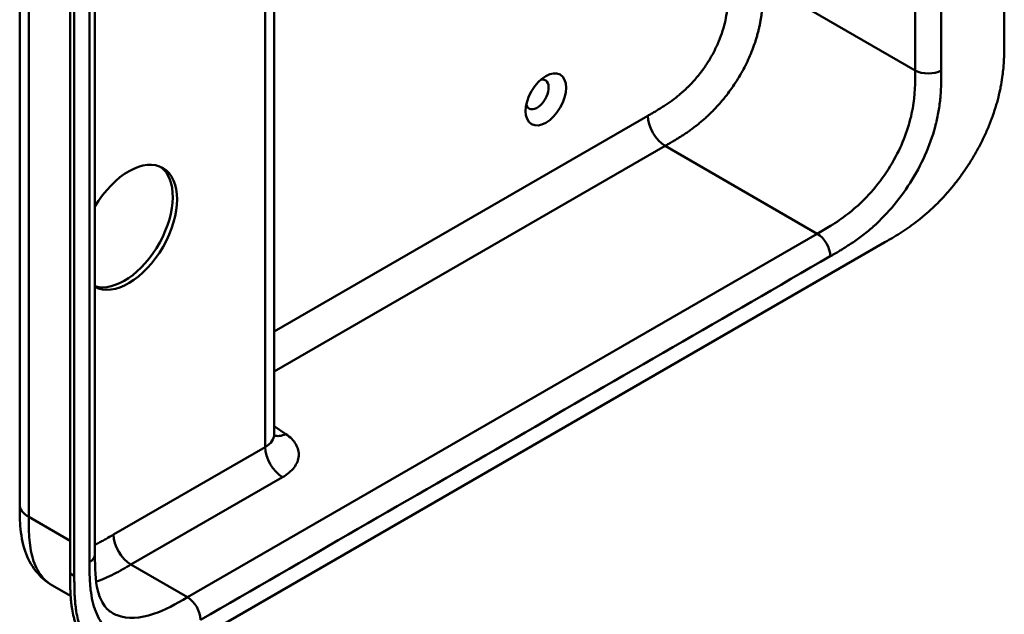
# Model space of a CAD drawing. Header units: millimetres. Extents: x 20 to 833, y 20 to 574.
# Tile 6 of 14: x 363 to 427, y 83 to 122. Entities that reach past the tile are written whole.
import ezdxf

# ---------------------------------------------------------------- set-up
doc = ezdxf.new("R2010")
doc.units = ezdxf.units.MM
doc.header["$LTSCALE"] = 2
doc.layers.add('Sichtbare Kanten(DIN)', color=7, linetype='Continuous', lineweight=50)
doc.layers.add('Sichtbare tangentiale Kanten(DIN)', color=7, linetype='Continuous', lineweight=50)

msp = doc.modelspace()

# ---------------------------------------------------------------- linework, layer by layer
at = {"layer": 'Sichtbare Kanten(DIN)'}
for p, q in [((426.83, 183.003), (426.83, 120.482)), ((367.643, 148.792), (367.643, 86.924)), ((366.027, 85.694), (366.027, 148.215)), ((366.302, 148.057), (366.302, 85.536)), ((379.312, 126.555), (379.312, 94.739)), ((374.232, 81.367), (419.058, 107.247)), ((362.746, 90.19), (362.746, 90.19)), ((367.643, 86.924), (367.643, 86.924)), ((366.062, 84.226), (364.881, 84.908))]:
    msp.add_line(p, q, dxfattribs=at)
msp.add_ellipse((396.99, 116.551), major_axis=(0.93, 1.611), ratio=0.57735, dxfattribs=at)
for centre, major_axis, start_param, end_param in [((396.425, 116.878), (-0.53, -0.918), 5.82728, 9.880683), ((369.837, 108.223), (2.23, 3.862), 3.157559, 7.838015), ((369.554, 108.386), (-2.23, -3.862), 0.134324, 3.078132)]:
    msp.add_ellipse(centre, major_axis=major_axis, ratio=0.57735, start_param=start_param, end_param=end_param, dxfattribs=at)
for points, knots in [([(362.746, 90.19), (362.746, 101.076), (362.746, 111.963), (362.746, 132.586), (362.746, 142.322), (362.746, 152.058)], [0, 0, 0, 0, 10, 10, 18.94314, 18.94314, 18.94314, 18.94314]), ([(419.058, 107.247), (419.174, 107.314), (419.46, 107.481), (419.836, 107.708), (420.268, 107.984), (420.615, 108.22), (421.051, 108.537), (421.399, 108.81), (421.833, 109.177), (422.176, 109.49), (422.6, 109.907), (422.934, 110.26), (423.34, 110.724), (423.656, 111.113), (424.037, 111.619), (424.33, 112.037), (424.677, 112.575), (424.94, 113.015), (425.246, 113.574), (425.474, 114.028), (425.734, 114.597), (425.922, 115.054), (426.131, 115.623), (426.277, 116.075), (426.433, 116.634), (426.537, 117.074), (426.642, 117.613), (426.706, 118.036), (426.765, 118.551), (426.797, 118.953), (426.82, 119.444), (426.83, 119.923), (426.83, 120.296), (426.83, 120.482)], [0.0130421, 0.0130421, 0.0130421, 0.0130421, 0.0416672, 0.0833338, 0.1041671, 0.1458338, 0.1666671, 0.2083337, 0.2291671, 0.2708337, 0.291667, 0.3333337, 0.354167, 0.3958336, 0.416667, 0.4583336, 0.4791669, 0.5208336, 0.5416669, 0.5833336, 0.6041669, 0.6458335, 0.6666668, 0.7083335, 0.7291668, 0.7708335, 0.7916668, 0.8333334, 0.8541667, 0.8958334, 0.9166667, 0.9583334, 0.9999958, 0.9999958, 0.9999958, 0.9999958]), ([(379.312, 94.739), (379.312, 94.666), (379.337, 94.603), (379.341, 94.597), (379.341, 94.597), (379.341, 94.597)], [0, 0, 0, 0, 0.2297393, 0.2297393, 0.2417181, 0.2417181, 0.2417181, 0.2417181]), ([(364.881, 84.908), (364.457, 85.153), (364.079, 85.485), (363.483, 86.251), (363.257, 86.688), (362.919, 87.672), (362.826, 88.232), (362.747, 89.26), (362.746, 89.735), (362.746, 90.19)], [0, 0, 0, 0, 0.43777, 0.43777, 0.869336, 0.869336, 1.36639, 1.36639, 1.78514, 1.78514, 1.78514, 1.78514]), ([(367.643, 86.924), (367.643, 86.061), (367.669, 85.221), (367.904, 84.275), (368.007, 84.012), (368.306, 83.477), (368.519, 83.269), (368.759, 83.13)], [0, 0, 0, 0, 0.793105, 0.793105, 1.173513, 1.173513, 1.750739, 1.750739, 1.750739, 1.750739]), ([(367.936, 80.407), (367.875, 80.442), (367.693, 80.556), (367.466, 80.734), (367.201, 80.989), (367.008, 81.219), (366.79, 81.536), (366.635, 81.814), (366.468, 82.189), (366.355, 82.511), (366.24, 82.935), (366.168, 83.291), (366.108, 83.706), (366.079, 83.99), (366.058, 84.278), (366.047, 84.471), (366.038, 84.715), (366.033, 84.911), (366.029, 85.156), (366.027, 85.401), (366.027, 85.597), (366.027, 85.694)], [-0.4787048, -0.4787048, -0.4787048, -0.4787048, -0.4583375, -0.4166713, -0.3958382, -0.354172, -0.3333389, -0.2916727, -0.2708396, -0.2291735, -0.2083404, -0.1666742, -0.1458411, -0.1145915, -0.1041749, -0.0833418, -0.0729253, -0.0520922, -0.0416756, -0.0208425, -0.0000095, -0.0000095, -0.0000095, -0.0000095]), ([(366.302, 85.536), (366.302, 85.438), (366.302, 85.243), (366.303, 84.998), (366.307, 84.753), (366.312, 84.557), (366.322, 84.313), (366.332, 84.119), (366.354, 83.832), (366.382, 83.548), (366.442, 83.132), (366.514, 82.777), (366.629, 82.352), (366.742, 82.031), (366.91, 81.656), (367.064, 81.378), (367.282, 81.06), (367.476, 80.831), (367.74, 80.575), (367.969, 80.396), (368.274, 80.206), (368.534, 80.08), (368.875, 79.956), (369.161, 79.883), (369.533, 79.826), (369.841, 79.807), (370.238, 79.816), (370.563, 79.849), (370.978, 79.922), (371.315, 80.006), (371.699, 80.125), (371.957, 80.219), (372.216, 80.322), (372.388, 80.395), (372.604, 80.493), (372.777, 80.575), (372.993, 80.682), (373.165, 80.771), (373.423, 80.908), (373.766, 81.098), (374.063, 81.269), (374.232, 81.367)], [0.0000095, 0.0000095, 0.0000095, 0.0000095, 0.0208425, 0.0416756, 0.0520922, 0.0729253, 0.0833418, 0.1041749, 0.1145915, 0.1458411, 0.1666742, 0.2083404, 0.2291735, 0.2708396, 0.2916727, 0.3333389, 0.354172, 0.3958382, 0.4166713, 0.4583375, 0.4791706, 0.5208368, 0.5416698, 0.583336, 0.6041691, 0.6458353, 0.6666684, 0.7083346, 0.7291677, 0.7708339, 0.7916669, 0.8229166, 0.8333331, 0.8541662, 0.8645828, 0.8854159, 0.8958324, 0.9166655, 0.927082, 0.9583317, 0.9999979, 0.9999979, 0.9999979, 0.9999979])]:
    msp.add_open_spline(points, degree=3, knots=knots, dxfattribs=at)
at = {"layer": 'Sichtbare tangentiale Kanten(DIN)'}
for p, q in [((421.032, 180.309), (421.032, 118.441)), ((378.726, 93.922), (378.726, 126.216)), ((411.132, 124.156), (421.032, 118.441)), ((379.312, 101.446), (403.632, 115.487)), ((379.312, 98.833), (404.758, 113.524)), ((404.758, 113.524), (404.763, 113.527)), ((404.758, 113.524), (414.657, 107.809)), ((414.657, 107.809), (373.667, 84.143)), ((380.069, 94.768), (379.312, 95.29)), ((368.858, 88.225), (378.726, 93.922)), ((369.989, 86.266), (379.857, 91.963)), ((363.332, 89.373), (366.027, 87.817)), ((373.667, 84.143), (369.99, 86.266)), ((366.302, 85.536), (366.027, 85.694))]:
    msp.add_line(p, q, dxfattribs=at)
for points, degree in [([(422.729, 118.441), (422.729, 139.063), (422.729, 159.686), (422.729, 180.309)], 3), ([(363.332, 151.241), (363.332, 120.307), (363.332, 89.373)], 2), ([(367.292, 148.302), (367.292, 127.679), (367.292, 107.057), (367.292, 86.434)], 3), ([(404.763, 113.527), (406.867, 114.742), (408.894, 115.916), (411.132, 119.652), (411.132, 121.862), (411.132, 124.156)], 5), ([(422.729, 118.441), (422.26, 118.17), (421.5, 118.17), (421.032, 118.441)], 3), ([(403.632, 115.487), (403.632, 114.766), (404.139, 113.888), (404.763, 113.527)], 3), ([(414.657, 107.809), (415.126, 107.538), (415.505, 106.88), (415.506, 106.339)], 3), ([(374.515, 82.673), (388.179, 90.562), (401.842, 98.45), (415.506, 106.339)], 3), ([(378.726, 93.922), (379.115, 94.147), (379.312, 94.442), (379.312, 94.739)], 3), ([(380.069, 94.768), (379.786, 94.631), (379.525, 94.607), (379.317, 94.679)], 3), ([(379.857, 91.963), (379.232, 92.323), (378.726, 93.201), (378.726, 93.922)], 3), ([(363.332, 89.373), (362.941, 89.599), (362.746, 89.894), (362.746, 90.19)], 3), ([(368.858, 88.225), (368.858, 87.504), (369.364, 86.626), (369.989, 86.265)], 3), ([(367.643, 86.924), (367.643, 86.746), (367.526, 86.569), (367.292, 86.434)], 3), ([(373.667, 84.143), (374.135, 83.872), (374.515, 83.214), (374.515, 82.673)], 3)]:
    msp.add_open_spline(points, degree=degree, dxfattribs=at)
for points, knots in [([(403.632, 115.487), (403.698, 115.525), (403.764, 115.563), (403.831, 115.602), (403.852, 115.614), (403.873, 115.627), (403.895, 115.639), (403.916, 115.651), (403.937, 115.664), (403.959, 115.676), (404.001, 115.701), (404.044, 115.726), (404.086, 115.751), (404.108, 115.764), (404.129, 115.777), (404.15, 115.789), (404.193, 115.815), (404.236, 115.841), (404.279, 115.867), (404.301, 115.88), (404.322, 115.893), (404.344, 115.906), (404.45, 115.97), (404.558, 116.038), (404.666, 116.108), (404.669, 116.109), (404.671, 116.111), (404.673, 116.112), (404.847, 116.225), (405.013, 116.338), (405.181, 116.459), (405.183, 116.461), (405.186, 116.463), (405.189, 116.465), (405.358, 116.588), (405.525, 116.718), (405.692, 116.858), (405.693, 116.859), (405.695, 116.86), (405.696, 116.861), (405.866, 117.003), (406.034, 117.155), (406.198, 117.314), (406.199, 117.315), (406.2, 117.316), (406.201, 117.317), (406.366, 117.479), (406.53, 117.651), (406.688, 117.832), (406.846, 118.012), (407, 118.202), (407.146, 118.4), (407.293, 118.597), (407.434, 118.803), (407.565, 119.013), (407.698, 119.225), (407.824, 119.445), (407.938, 119.667), (408.052, 119.888), (408.157, 120.114), (408.251, 120.341), (408.343, 120.566), (408.426, 120.794), (408.496, 121.019), (408.566, 121.241), (408.625, 121.466), (408.673, 121.685), (408.673, 121.687), (408.674, 121.688), (408.674, 121.69), (408.721, 121.906), (408.757, 122.118), (408.785, 122.328), (408.785, 122.331), (408.785, 122.334), (408.786, 122.337), (408.813, 122.545), (408.832, 122.748), (408.844, 122.956), (408.845, 122.959), (408.845, 122.962), (408.845, 122.964), (408.851, 123.067), (408.856, 123.166), (408.859, 123.266), (408.863, 123.369), (408.865, 123.471), (408.867, 123.572), (408.87, 123.769), (408.87, 123.963), (408.87, 124.156)], [0, 0, 0, 0, 0.070218, 0.070218, 0.070218, 0.092832, 0.092832, 0.092832, 0.115446, 0.115446, 0.115446, 0.160675, 0.160675, 0.160675, 0.183289, 0.183289, 0.183289, 0.228941, 0.228941, 0.228941, 0.251767, 0.251767, 0.251767, 0.363762, 0.363762, 0.363762, 0.365897, 0.365897, 0.365897, 0.545781, 0.545781, 0.545781, 0.548566, 0.548566, 0.548566, 0.730533, 0.730533, 0.730533, 0.732167, 0.732167, 0.732167, 0.917085, 0.917085, 0.917085, 0.918159, 0.918159, 0.918159, 1.105341, 1.105341, 1.105341, 1.292583, 1.292583, 1.292583, 1.479843, 1.479843, 1.479843, 1.668316, 1.668316, 1.668316, 1.856049, 1.856049, 1.856049, 2.04267, 2.04267, 2.04267, 2.22752, 2.22752, 2.22752, 2.228844, 2.228844, 2.228844, 2.410408, 2.410408, 2.410408, 2.413125, 2.413125, 2.413125, 2.593238, 2.593238, 2.593238, 2.595429, 2.595429, 2.595429, 2.684558, 2.684558, 2.684558, 2.776286, 2.776286, 2.776286, 2.954074, 2.954074, 2.954074, 2.954074]), ([(421.032, 118.441), (421.032, 117.649), (421.018, 116.838), (420.87, 115.987), (420.703, 115.027), (420.369, 114.008), (419.867, 113.02), (419.304, 111.912), (418.543, 110.869), (417.703, 110.028), (417.012, 109.336), (416.272, 108.786), (415.52, 108.319), (415.233, 108.142), (414.945, 107.975), (414.657, 107.809)], [-3.587895, -3.587895, -3.587895, -3.587895, -2.845409, -2.845409, -2.845409, -2.006875, -2.006875, -2.006875, -1.066961, -1.066961, -1.066961, -0.294358, -0.294358, -0.294358, 0, 0, 0, 0]), ([(415.506, 106.339), (415.566, 106.374), (415.627, 106.409), (415.688, 106.445), (415.745, 106.478), (415.802, 106.511), (415.859, 106.544), (415.888, 106.561), (415.916, 106.578), (415.945, 106.594), (416.029, 106.644), (416.112, 106.693), (416.202, 106.747), (416.204, 106.749), (416.206, 106.75), (416.208, 106.751), (416.459, 106.903), (416.685, 107.046), (416.913, 107.199), (416.917, 107.202), (416.921, 107.205), (416.925, 107.208), (417.158, 107.365), (417.392, 107.533), (417.625, 107.713), (417.627, 107.715), (417.629, 107.716), (417.632, 107.718), (417.865, 107.899), (418.098, 108.092), (418.327, 108.297), (418.329, 108.299), (418.33, 108.3), (418.332, 108.302), (418.794, 108.716), (419.245, 109.184), (419.662, 109.686), (420.082, 110.191), (420.482, 110.749), (420.835, 111.326), (421.188, 111.905), (421.506, 112.523), (421.765, 113.134), (422.022, 113.743), (422.233, 114.375), (422.384, 114.987), (422.384, 114.988), (422.385, 114.989), (422.385, 114.991), (422.46, 115.294), (422.521, 115.597), (422.569, 115.894), (422.569, 115.896), (422.57, 115.899), (422.57, 115.901), (422.618, 116.196), (422.653, 116.488), (422.677, 116.771), (422.677, 116.775), (422.677, 116.78), (422.678, 116.785), (422.701, 117.063), (422.715, 117.333), (422.722, 117.621), (422.722, 117.625), (422.722, 117.63), (422.722, 117.634), (422.729, 117.914), (422.729, 118.177), (422.729, 118.441)], [79.050735, 79.050735, 79.050735, 79.050735, 79.115326, 79.115326, 79.115326, 79.175852, 79.175852, 79.175852, 79.206115, 79.206115, 79.206115, 79.29477, 79.29477, 79.29477, 79.296904, 79.296904, 79.296904, 79.544256, 79.544256, 79.544256, 79.548758, 79.548758, 79.548758, 79.800076, 79.800076, 79.800076, 79.802526, 79.802526, 79.802526, 80.054962, 80.054962, 80.054962, 80.056924, 80.056924, 80.056924, 80.565665, 80.565665, 80.565665, 81.078223, 81.078223, 81.078223, 81.591387, 81.591387, 81.591387, 82.102645, 82.102645, 82.102645, 82.103787, 82.103787, 82.103787, 82.357518, 82.357518, 82.357518, 82.35964, 82.35964, 82.35964, 82.612159, 82.612159, 82.612159, 82.616454, 82.616454, 82.616454, 82.864896, 82.864896, 82.864896, 82.868708, 82.868708, 82.868708, 83.11068, 83.11068, 83.11068, 83.11068]), ([(379.857, 91.963), (380.172, 92.145), (380.429, 92.361), (380.607, 92.595), (380.785, 92.829), (380.889, 93.086), (380.908, 93.342), (380.928, 93.597), (380.863, 93.859), (380.721, 94.101), (380.579, 94.343), (380.356, 94.571), (380.069, 94.768)], [0, 0, 0, 0, 0.25, 0.25, 0.25, 0.5, 0.5, 0.5, 0.75, 0.75, 0.75, 1, 1, 1, 1]), ([(363.332, 89.373), (363.332, 89.168), (363.332, 88.957), (363.335, 88.747), (363.339, 88.513), (363.347, 88.282), (363.363, 88.058), (363.38, 87.813), (363.406, 87.577), (363.443, 87.35), (363.481, 87.114), (363.531, 86.886), (363.598, 86.666), (363.664, 86.446), (363.746, 86.236), (363.844, 86.043), (363.942, 85.848), (364.055, 85.669), (364.184, 85.51), (364.312, 85.35), (364.455, 85.209), (364.613, 85.088), (364.698, 85.022), (364.787, 84.962), (364.881, 84.909)], [0, 0, 0, 0, 0.200333, 0.200333, 0.200333, 0.423418, 0.423418, 0.423418, 0.666166, 0.666166, 0.666166, 0.918702, 0.918702, 0.918702, 1.172126, 1.172126, 1.172126, 1.426817, 1.426817, 1.426817, 1.680705, 1.680705, 1.680705, 1.818494, 1.818494, 1.818494, 1.818494]), ([(367.643, 87.561), (367.701, 87.59), (367.76, 87.619), (367.82, 87.649), (367.822, 87.65), (367.824, 87.652), (367.827, 87.653), (367.913, 87.697), (367.996, 87.741), (368.081, 87.787), (368.169, 87.834), (368.256, 87.882), (368.343, 87.931), (368.515, 88.027), (368.687, 88.126), (368.858, 88.225)], [2.5295232, 2.5295232, 2.5295232, 2.5295232, 2.5912707, 2.5912707, 2.5912707, 2.5934316, 2.5934316, 2.5934316, 2.6826872, 2.6826872, 2.6826872, 2.7744645, 2.7744645, 2.7744645, 2.9560325, 2.9560325, 2.9560325, 2.9560325]), ([(367.292, 86.434), (367.292, 86.395), (367.292, 86.356), (367.292, 86.284), (367.292, 86.252), (367.292, 86.186), (367.292, 86.154), (367.293, 85.958), (367.295, 85.796), (367.299, 85.635)], [60.4984537, 60.4984537, 60.4984537, 60.4984537, 60.5342773, 60.5342773, 60.5642722, 60.5642722, 60.5942671, 60.5942671, 60.7442414, 60.7442414, 60.7442414, 60.7442414]), ([(367.724, 85.158), (367.913, 85.22), (368.105, 85.294), (368.495, 85.461), (368.693, 85.555), (369.08, 85.753), (369.269, 85.856), (369.636, 86.061), (369.813, 86.164), (369.989, 86.265)], [2.8046412, 2.8046412, 2.8046412, 2.8046412, 3.0086633, 3.0086633, 3.2132608, 3.2132608, 3.4049969, 3.4049969, 3.584828, 3.584828, 3.584828, 3.584828]), ([(367.299, 85.635), (367.306, 85.343), (367.32, 85.088), (367.343, 84.837), (367.343, 84.833), (367.344, 84.829), (367.344, 84.824), (367.368, 84.57), (367.403, 84.318), (367.451, 84.078), (367.451, 84.076), (367.451, 84.074), (367.452, 84.072), (367.5, 83.831), (367.561, 83.599), (367.636, 83.381), (367.636, 83.38), (367.636, 83.379), (367.637, 83.378), (367.787, 82.941), (367.998, 82.552), (368.256, 82.24), (368.415, 82.048), (368.596, 81.879), (368.794, 81.738)], [60.744241, 60.744241, 60.744241, 60.744241, 60.992687, 60.992687, 60.992687, 60.996983, 60.996983, 60.996983, 61.249514, 61.249514, 61.249514, 61.251636, 61.251636, 61.251636, 61.505377, 61.505377, 61.505377, 61.506519, 61.506519, 61.506519, 62.017834, 62.017834, 62.017834, 62.33301, 62.33301, 62.33301, 62.33301]), ([(373.667, 84.143), (372.922, 83.713), (372.175, 83.298), (371.461, 83.056), (370.593, 82.761), (369.766, 82.714), (369.092, 82.972), (368.977, 83.016), (368.866, 83.069), (368.76, 83.13)], [-3.587894, -3.587894, -3.587894, -3.587894, -2.826588, -2.826588, -2.826588, -1.899516, -1.899516, -1.899516, -1.740301, -1.740301, -1.740301, -1.740301])]:
    msp.add_open_spline(points, degree=3, knots=knots, dxfattribs=at)

doc.saveas('drawing.dxf')
